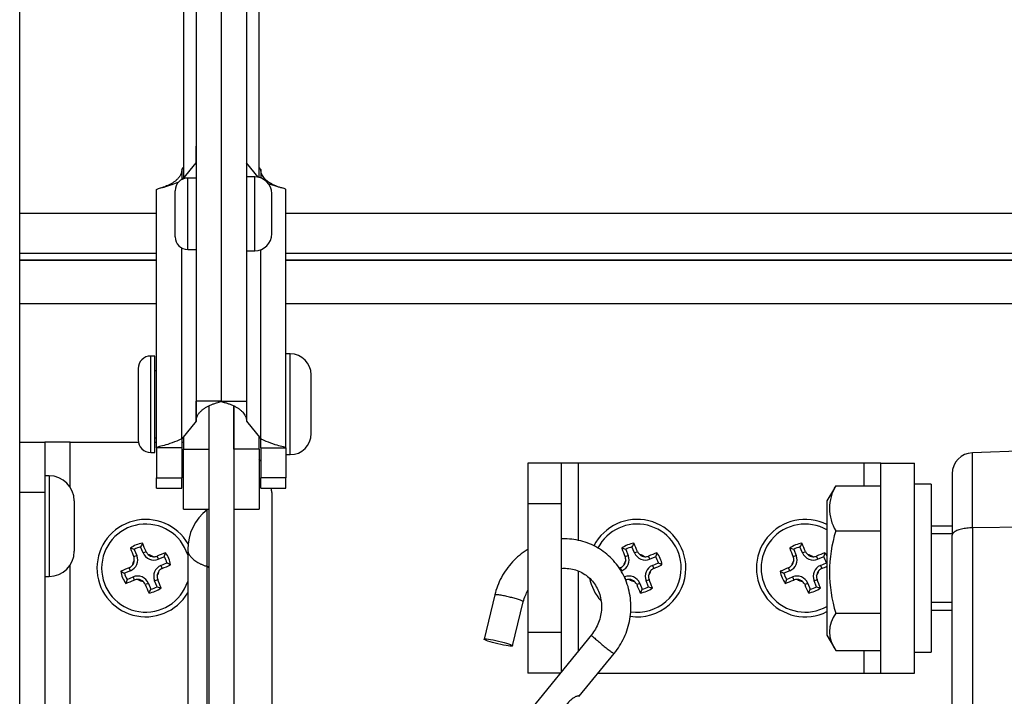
# Model space of a CAD drawing. Header units: inches. Extents: x 0 to 77643, y -44170 to 0.
# Tile 225 of 256: x 75362 to 75374, y -39639 to -39631. Entities that reach past the tile are written whole.
import ezdxf

# ---------------------------------------------------------------- set-up
doc = ezdxf.new("R2010")
doc.units = ezdxf.units.IN
doc.header["$MEASUREMENT"] = 0
doc.layers.add('FAKRO LOFT LADDERS', color=7, linetype='Continuous')

msp = doc.modelspace()

# ---------------------------------------------------------------- linework, layer by layer
at = {"layer": 'FAKRO LOFT LADDERS', "color": 7, "linetype": 'Continuous'}
for p, q in [((75362.30407, -39640.10624), (75362.30407, -39628.66041)), ((75364.25407, -39630.0594), (75364.25407, -39632.95257)), ((75365.15407, -39632.93534), (75365.15407, -39630.41437)), ((75364.40407, -39630.87973), (75364.40407, -39635.60285)), ((75364.70407, -39630.87973), (75364.70407, -39635.60285)), ((75364.70407, -39630.87973), (75364.70407, -39635.60285)), ((75365.00407, -39630.87973), (75365.00407, -39635.60285)), ((75364.40387, -39632.73908), (75364.40387, -39632.76049)), ((75365.00427, -39632.73908), (75365.00427, -39632.76049)), ((75364.23427, -39632.8436), (75364.25407, -39632.81895)), ((75364.23427, -39632.8436), (75364.23427, -39632.96122)), ((75364.24759, -39632.95503), (75364.40387, -39632.76049)), ((75364.40387, -39632.76049), (75364.40387, -39632.94399)), ((75365.14266, -39632.93275), (75365.00427, -39632.76049)), ((75365.00427, -39632.76049), (75365.00427, -39632.92899)), ((75365.17387, -39632.8436), (75365.15407, -39632.81895)), ((75365.17387, -39632.8436), (75365.17387, -39632.94157)), ((75364.30407, -39633.79399), (75364.30407, -39632.94399)), ((75364.40407, -39632.94399), (75364.30407, -39632.94399)), ((75365.10407, -39632.92899), (75365.00407, -39632.92899)), ((75365.10407, -39633.80899), (75365.10407, -39632.92899)), ((75363.93407, -39636.15584), (75363.93407, -39633.07854)), ((75364.15407, -39633.64399), (75364.15407, -39633.09399)), ((75365.47407, -39636.15584), (75365.47407, -39633.07854)), ((75365.30407, -39633.60899), (75365.30407, -39633.12899)), ((75362.30407, -39633.36041), (75363.93407, -39633.36041)), ((75363.93407, -39633.36421), (75362.30407, -39633.36421)), ((75365.47407, -39633.36041), (75421.33407, -39633.36041)), ((75421.33407, -39633.36421), (75365.47407, -39633.36421)), ((75364.23427, -39636.04891), (75364.23427, -39633.77676)), ((75364.30407, -39633.79399), (75364.40407, -39633.79399)), ((75364.40387, -39633.79399), (75364.40387, -39635.83779)), ((75365.17387, -39636.04891), (75365.17387, -39633.79642)), ((75362.30407, -39633.83961), (75363.93407, -39633.83961)), ((75363.93407, -39633.92), (75362.30407, -39633.92)), ((75362.30407, -39633.92), (75363.93407, -39633.92)), ((75365.00407, -39633.80899), (75365.10407, -39633.80899)), ((75365.00427, -39633.80899), (75365.00427, -39635.83779)), ((75365.47407, -39633.83961), (75421.33407, -39633.83961)), ((75421.33407, -39633.92), (75365.47407, -39633.92)), ((75365.47407, -39633.92), (75421.33407, -39633.92)), ((75362.30407, -39634.43961), (75363.93407, -39634.43961)), ((75365.47407, -39634.43961), (75421.33407, -39634.43961)), ((75363.86407, -39636.2132), (75363.86407, -39635.0632)), ((75363.91407, -39635.0632), (75363.86407, -39635.0632)), ((75363.91407, -39636.2132), (75363.91407, -39635.0632)), ((75365.52407, -39635.0382), (75365.47407, -39635.0382)), ((75365.52407, -39636.2382), (75365.52407, -39635.0382)), ((75363.71407, -39635.2132), (75363.71407, -39636.0632)), ((75363.93407, -39635.2382), (75363.91407, -39635.2382)), ((75365.77407, -39635.9882), (75365.77407, -39635.2882)), ((75364.70407, -39635.60285), (75364.40407, -39635.60285)), ((75364.55407, -39635.65708), (75364.55407, -39661.58508)), ((75364.55407, -39635.65708), (75364.55407, -39636.17157)), ((75364.70407, -39635.60285), (75365.00407, -39635.60285)), ((75364.85407, -39635.65708), (75364.85407, -39661.58508)), ((75364.85407, -39636.17157), (75364.85407, -39635.65708)), ((75364.40387, -39635.83779), (75364.23427, -39636.04891)), ((75365.00427, -39635.83779), (75365.17387, -39636.04891)), ((75364.25407, -39636.02426), (75364.25407, -39636.17157)), ((75365.15407, -39636.17157), (75365.15407, -39636.02426)), ((75362.30407, -39636.08961), (75362.60407, -39636.08961)), ((75362.90407, -39636.08961), (75362.60407, -39636.08961)), ((75362.60407, -39636.08961), (75362.60407, -39636.68961)), ((75362.90407, -39636.08961), (75363.71642, -39636.08961)), ((75362.90407, -39636.62378), (75362.90407, -39636.08961)), ((75363.91407, -39636.0382), (75363.93407, -39636.0382)), ((75363.91407, -39636.08961), (75363.93407, -39636.08961)), ((75364.23411, -39636.08961), (75364.25407, -39636.08961)), ((75364.24287, -39636.0382), (75364.25407, -39636.0382)), ((75365.15407, -39636.0382), (75365.16528, -39636.0382)), ((75363.86407, -39636.2132), (75363.91407, -39636.2132)), ((75363.93407, -39636.15584), (75363.93407, -39636.515)), ((75364.23407, -39636.15584), (75363.93407, -39636.15584)), ((75364.23407, -39636.15584), (75364.23407, -39636.515)), ((75364.25407, -39636.8882), (75364.25407, -39636.17157)), ((75364.25407, -39636.17157), (75364.55407, -39636.17157)), ((75365.15407, -39636.17157), (75364.85407, -39636.17157)), ((75365.15407, -39636.17157), (75365.15407, -39636.8882)), ((75365.17407, -39636.15584), (75365.17407, -39636.515)), ((75365.17407, -39636.15584), (75365.47407, -39636.15584)), ((75365.47407, -39636.15584), (75365.47407, -39636.515)), ((75365.47407, -39636.2382), (75365.52407, -39636.2382)), ((75374.40407, -39636.18961), (75373.64535, -39636.21611)), ((75373.64535, -39637.11029), (75373.64535, -39636.21611)), ((75368.75407, -39636.33961), (75368.35407, -39636.33961)), ((75368.35407, -39636.33961), (75368.35407, -39636.82268)), ((75368.95407, -39636.33961), (75368.75407, -39636.33961)), ((75368.75407, -39636.82268), (75368.75407, -39636.33961)), ((75372.35407, -39636.33961), (75368.95407, -39636.33961)), ((75368.95407, -39637.25861), (75368.95407, -39636.33961)), ((75372.35407, -39636.33961), (75372.35407, -39636.60961)), ((75372.55407, -39636.33961), (75372.35407, -39636.33961)), ((75372.55407, -39638.83961), (75372.55407, -39636.33961)), ((75372.55407, -39636.33961), (75372.95407, -39636.33961)), ((75372.95407, -39638.83961), (75372.95407, -39636.33961)), ((75362.65407, -39636.48961), (75362.60407, -39636.48961)), ((75362.65407, -39636.48961), (75362.65407, -39637.68961)), ((75373.40407, -39636.46596), (75373.40407, -39637.19748)), ((75363.93407, -39636.6382), (75363.93407, -39636.515)), ((75363.93407, -39636.515), (75364.23407, -39636.515)), ((75364.23407, -39636.6382), (75364.23407, -39636.515)), ((75365.17407, -39636.6382), (75365.17407, -39636.515)), ((75365.47407, -39636.515), (75365.17407, -39636.515)), ((75365.47407, -39636.6382), (75365.47407, -39636.515)), ((75372.01886, -39636.60961), (75372.55407, -39636.60961)), ((75373.15407, -39636.58961), (75372.95407, -39636.58961)), ((75373.15407, -39636.58961), (75373.15407, -39638.58961)), ((75362.60407, -39636.68961), (75362.30407, -39636.68961)), ((75362.60407, -39636.68961), (75362.60407, -39644.48961)), ((75363.93407, -39636.6382), (75364.23407, -39636.6382)), ((75365.17407, -39636.6382), (75365.47407, -39636.6382)), ((75365.30407, -39636.68961), (75365.30407, -39644.48961)), ((75372.00221, -39636.63696), (75371.91407, -39636.78961)), ((75362.95407, -39636.78961), (75362.95407, -39637.38961)), ((75368.75407, -39636.82268), (75368.35407, -39636.82268)), ((75368.35407, -39636.82268), (75368.35407, -39638.35655)), ((75368.75407, -39638.35655), (75368.75407, -39636.82268)), ((75371.91407, -39636.78961), (75371.91407, -39638.38961)), ((75364.25407, -39636.8882), (75364.55407, -39636.8882)), ((75364.53484, -39637.56952), (75364.53484, -39636.89479)), ((75364.85407, -39636.8882), (75365.15407, -39636.8882)), ((75372.01886, -39637.14643), (75372.55407, -39637.14643)), ((75373.40407, -39637.08961), (75373.15407, -39637.08961)), ((75373.40407, -39637.18161), (75373.15407, -39637.18161)), ((75373.40407, -39644.36258), (75373.40407, -39637.19748)), ((75374.40407, -39637.10104), (75373.64535, -39637.11029)), ((75373.64535, -39637.11029), (75373.64535, -39644.11663)), ((75363.66864, -39637.3676), (75363.69805, -39637.43852)), ((75363.77206, -39637.40783), (75363.74265, -39637.33691)), ((75363.77206, -39637.40783), (75363.8087, -39637.39263)), ((75364.30407, -39637.36772), (75364.30407, -39659.14131)), ((75369.51864, -39637.3676), (75369.54805, -39637.43852)), ((75369.62206, -39637.40783), (75369.59265, -39637.33691)), ((75369.62206, -39637.40783), (75369.6587, -39637.39263)), ((75371.51864, -39637.3676), (75371.54805, -39637.43852)), ((75371.62206, -39637.40783), (75371.59265, -39637.33691)), ((75371.62206, -39637.40783), (75371.6587, -39637.39263)), ((75363.69805, -39637.43852), (75363.66141, -39637.45371)), ((75363.95493, -39637.48349), (75363.93973, -39637.44685)), ((75364.02599, -39637.45402), (75363.95493, -39637.48349)), ((75363.98562, -39637.5575), (75364.05673, -39637.52801)), ((75369.54805, -39637.43852), (75369.51141, -39637.45371)), ((75369.80493, -39637.48349), (75369.78973, -39637.44685)), ((75369.87599, -39637.45402), (75369.80493, -39637.48349)), ((75369.83562, -39637.5575), (75369.90673, -39637.52801)), ((75371.54805, -39637.43852), (75371.51141, -39637.45371)), ((75371.80493, -39637.48349), (75371.78973, -39637.44685)), ((75371.87599, -39637.45402), (75371.80493, -39637.48349)), ((75371.83562, -39637.5575), (75371.90673, -39637.52801)), ((75362.90407, -39640.12378), (75362.90407, -39637.55545)), ((75363.62239, -39637.62139), (75363.55133, -39637.65085)), ((75363.62239, -39637.62139), (75363.60719, -39637.58475)), ((75363.98562, -39637.5575), (75364.00081, -39637.59414)), ((75364.53484, -39659.34311), (75364.53484, -39637.56952)), ((75368.95407, -39638.57576), (75368.95407, -39637.6233)), ((75369.47239, -39637.62139), (75369.45719, -39637.58475)), ((75369.47239, -39637.62139), (75369.46412, -39637.62481)), ((75369.83562, -39637.5575), (75369.85081, -39637.59414)), ((75371.47239, -39637.62139), (75371.40133, -39637.65085)), ((75371.47239, -39637.62139), (75371.45719, -39637.58475)), ((75371.83562, -39637.5575), (75371.85081, -39637.59414)), ((75362.60407, -39637.68961), (75362.65407, -39637.68961)), ((75363.58196, -39637.72489), (75363.65308, -39637.6954)), ((75363.65308, -39637.6954), (75363.66827, -39637.73204)), ((75363.83595, -39637.77106), (75363.7993, -39637.78625)), ((75363.83595, -39637.77106), (75363.8655, -39637.84232)), ((75363.90996, -39637.74037), (75363.9466, -39637.72517)), ((75363.93951, -39637.81163), (75363.90996, -39637.74037)), ((75369.50184, -39637.69591), (75369.50308, -39637.6954)), ((75369.50308, -39637.6954), (75369.51827, -39637.73204)), ((75369.68595, -39637.77106), (75369.6493, -39637.78625)), ((75369.68595, -39637.77106), (75369.7155, -39637.84232)), ((75369.75996, -39637.74037), (75369.7966, -39637.72517)), ((75369.78951, -39637.81163), (75369.75996, -39637.74037)), ((75371.43196, -39637.72489), (75371.50308, -39637.6954)), ((75371.50308, -39637.6954), (75371.51827, -39637.73204)), ((75371.68595, -39637.77106), (75371.6493, -39637.78625)), ((75371.68595, -39637.77106), (75371.7155, -39637.84232)), ((75371.75996, -39637.74037), (75371.7966, -39637.72517)), ((75371.78951, -39637.81163), (75371.75996, -39637.74037)), ((75367.95893, -39637.90938), (75367.83153, -39638.43433)), ((75368.17166, -39638.51687), (75368.29905, -39637.99192)), ((75373.40407, -39637.99761), (75373.15407, -39637.99761)), ((75372.01886, -39638.12644), (75372.55407, -39638.12644)), ((75373.15407, -39638.08961), (75373.40407, -39638.08961)), ((75368.75407, -39638.35655), (75368.35407, -39638.35655)), ((75368.35407, -39638.35655), (75368.35407, -39638.83961)), ((75368.75407, -39638.82122), (75368.75407, -39638.35655)), ((75369.10973, -39638.38472), (75368.27061, -39639.41459)), ((75371.91407, -39638.38961), (75372.00221, -39638.54227)), ((75368.96562, -39639.11568), (75369.38107, -39638.6058)), ((75372.01886, -39638.56962), (75372.55407, -39638.56962)), ((75372.35407, -39638.56962), (75372.35407, -39638.83961)), ((75372.95407, -39638.58961), (75373.15407, -39638.58961)), ((75368.73909, -39638.83961), (75368.35407, -39638.83961)), ((75369.19056, -39638.83961), (75372.35407, -39638.83961)), ((75372.35407, -39638.83961), (75372.55407, -39638.83961)), ((75372.55407, -39638.83961), (75372.95407, -39638.83961))]:
    msp.add_line(p, q, dxfattribs=at)
for centre, radius, start, end in [((75200.59093, -39632.50357), 163.81314, 359.9101386, 359.9786268), ((75536.66129, -39632.49689), 171.65722, 180.0226254, 180.0879838), ((75535.89129, -39633.1072), 171.65722, 179.9120162, 179.9121862), ((75201.36093, -39633.10052), 163.81314, 0.0896826, 0.0898614), ((75364.30407, -39633.09399), 0.15, 90, 180), ((75365.10407, -39633.12899), 0.2, 0, 90), ((75364.30407, -39633.64399), 0.15, 180, 270), ((75365.10407, -39633.60899), 0.2, 270, 0), ((75363.86407, -39635.2132), 0.15, 90, 180), ((75365.52407, -39635.2882), 0.25, 0, 90), ((75200.59093, -39635.58087), 163.81314, 359.9101386, 359.9923133), ((75536.66129, -39635.57419), 171.65722, 180.0095642, 180.0879838), ((75365.52407, -39635.9882), 0.25, 270, 0), ((75363.86407, -39636.0632), 0.15, 180, 270), ((75535.89129, -39636.1845), 171.65722, 179.9547671, 179.9904358), ((75201.36093, -39636.17782), 163.81314, 0.0076867, 0.045063), ((75373.65407, -39636.46596), 0.25, 92, 180), ((75364.70407, -39636.68961), 0.6, 38.433206, 41.409622), ((75362.65407, -39636.78961), 0.3, 0, 90), ((75372.46006, -39636.87802), 0.51643, 148.685063, 211.314937), ((75372.30781, -39636.8312), 0.36413, 142.515769, 147.560878), ((75364.70407, -39636.68961), 0.6, 0, 4.915356), ((75364.90407, -39637.36772), 0.6, 127.979872, 180), ((75364.50407, -39636.85537), 0.05, 307.979872, 318.959429), ((75363.80407, -39637.58961), 0.58, 29.737298, 329.549686), ((75363.80407, -39637.58961), 0.52437, 17.53647, 342.46353), ((75369.65407, -39637.58961), 0.58, 0, 152.633756), ((75369.65407, -39637.58961), 0.52437, 0, 152.747544), ((75371.65407, -39637.58961), 0.58, 63.366881, 296.633119), ((75371.65407, -39637.58961), 0.52437, 60.275294, 299.724706), ((75373.57092, -39637.63643), 1.62758, 162.478546, 197.521454), ((75363.80407, -39637.58961), 0.29831, 97.302883, 127.742464), ((75364.5305, -39637.73762), 0.8839, 149.853983, 153.04177), ((75352.54387, -39642.17939), 12.23966, 23.022062, 23.526105), ((75369.65407, -39637.58961), 0.29831, 97.302883, 127.742464), ((75370.3805, -39637.73762), 0.8839, 149.853983, 153.04177), ((75358.39387, -39642.17939), 12.23966, 23.022062, 23.526105), ((75371.65407, -39637.58961), 0.29831, 97.302883, 127.742464), ((75372.3805, -39637.73762), 0.8839, 149.853983, 153.04177), ((75360.39387, -39642.17939), 12.23966, 23.022062, 23.526105), ((75362.65407, -39637.38961), 0.3, 270, 0), ((75375.00796, -39632.86404), 12.23966, 201.519242, 202.023285), ((75363.39555, -39638.20826), 0.8839, 72.003577, 75.191364), ((75363.80407, -39637.58961), 0.26006, 103.661397, 121.383951), ((75363.90132, -39637.35422), 0.13994, 202.522674, 292.522674), ((75363.90195, -39637.35302), 0.10131, 203.018326, 228.331785), ((75363.80407, -39637.58961), 0.16378, 55.843115, 79.261335), ((75363.90132, -39637.35422), 0.1, 228.138459, 266.965991), ((75368.53068, -39648.79615), 12.24269, 111.519448, 112.023999), ((75363.18488, -39637.18112), 0.88428, 342.024261, 345.209807), ((75363.80407, -39637.58961), 0.29831, 7.339857, 37.779445), ((75380.85796, -39632.86404), 12.23966, 201.519242, 202.023285), ((75369.24555, -39638.20826), 0.8839, 72.003577, 75.191364), ((75369.65407, -39637.58961), 0.26006, 103.661397, 121.383951), ((75369.75132, -39637.35422), 0.13994, 202.522674, 292.522674), ((75369.75195, -39637.35302), 0.10131, 203.018326, 228.331785), ((75369.65407, -39637.58961), 0.16378, 55.843115, 79.261335), ((75369.75132, -39637.35422), 0.1, 228.138459, 266.965991), ((75374.38068, -39648.79615), 12.24269, 111.519448, 112.023999), ((75369.03488, -39637.18112), 0.88428, 342.024261, 345.209807), ((75369.65407, -39637.58961), 0.29831, 7.339857, 37.779445), ((75382.85796, -39632.86404), 12.23966, 201.519242, 202.023285), ((75371.24555, -39638.20826), 0.8839, 72.003577, 75.191364), ((75371.65407, -39637.58961), 0.26006, 103.661397, 121.383951), ((75371.75132, -39637.35422), 0.13994, 202.522674, 292.522674), ((75371.75195, -39637.35302), 0.10131, 203.018326, 228.331785), ((75371.65407, -39637.58961), 0.16378, 55.843115, 79.261335), ((75371.75132, -39637.35422), 0.1, 228.138459, 266.965991), ((75376.38068, -39648.79615), 12.24269, 111.519448, 112.023999), ((75371.03488, -39637.18112), 0.88428, 342.024261, 345.209807), ((75371.65407, -39637.58961), 0.29831, 29.359063, 37.779445), ((75363.56878, -39637.49212), 0.13994, 292.522674, 22.522674), ((75363.80407, -39637.58961), 0.16378, 145.784013, 169.202232), ((75363.56878, -39637.49212), 0.1, 318.079357, 356.906888), ((75363.5672, -39637.49176), 0.1016, 356.749202, 21.991382), ((75363.90169, -39637.35265), 0.10159, 266.807333, 291.99299), ((75359.21468, -39626.33025), 12.23856, 293.021088, 293.526283), ((75363.80407, -39637.58961), 0.26006, 13.702817, 31.425376), ((75363.65648, -39638.31567), 0.88352, 59.872422, 63.062452), ((75369.41878, -39637.49212), 0.13994, 292.522674, 22.522674), ((75369.65407, -39637.58961), 0.16378, 145.784013, 169.202232), ((75369.41878, -39637.49212), 0.1, 318.079357, 356.906888), ((75369.4172, -39637.49176), 0.1016, 356.749202, 21.991382), ((75369.75169, -39637.35265), 0.10159, 266.807333, 291.99299), ((75365.06468, -39626.33025), 12.23856, 293.021088, 293.526283), ((75369.65407, -39637.58961), 0.26006, 13.702817, 31.425376), ((75369.50648, -39638.31567), 0.88352, 59.872422, 63.062452), ((75371.41878, -39637.49212), 0.13994, 292.522674, 22.522674), ((75371.65407, -39637.58961), 0.16378, 145.784013, 169.202232), ((75371.41878, -39637.49212), 0.1, 318.079357, 356.906888), ((75371.4172, -39637.49176), 0.1016, 356.749202, 21.991382), ((75371.75169, -39637.35265), 0.10159, 266.807333, 291.99299), ((75371.65407, -39637.58961), 0.26006, 13.702817, 31.425376), ((75371.50648, -39638.31567), 0.88352, 62.525386, 63.062452), ((75368.39499, -39648.85242), 12.24269, 113.021348, 113.525899), ((75363.80407, -39637.58961), 0.29831, 187.265903, 217.70549), ((75363.95249, -39636.86281), 0.88428, 239.83554, 243.021087), ((75363.80407, -39637.58961), 0.26006, 193.619971, 211.34253), ((75363.56758, -39637.4915), 0.10131, 293.017655, 318.272716), ((75364.03922, -39637.68676), 0.13994, 112.522674, 202.522674), ((75363.80407, -39637.58961), 0.16378, 325.676671, 349.427839), ((75364.03922, -39637.68676), 0.1, 137.855249, 177.249262), ((75364.04043, -39637.68739), 0.10131, 113.017528, 138.051366), ((75374.24499, -39648.85242), 12.24269, 113.021348, 113.094979), ((75369.41758, -39637.4915), 0.10131, 293.017655, 318.272716), ((75369.65407, -39637.58961), 0.58, 261.906003, 0), ((75369.65407, -39637.58961), 0.52437, 261.652547, 0), ((75369.88922, -39637.68676), 0.13994, 112.522674, 202.522674), ((75369.65407, -39637.58961), 0.16378, 325.676671, 349.427839), ((75369.88922, -39637.68676), 0.1, 137.855249, 177.249262), ((75369.89043, -39637.68739), 0.10131, 113.017528, 138.051366), ((75376.24499, -39648.85242), 12.24269, 113.021348, 113.525899), ((75371.65407, -39637.58961), 0.29831, 187.265903, 217.70549), ((75371.80249, -39636.86281), 0.88428, 239.83554, 243.021087), ((75371.65407, -39637.58961), 0.26006, 193.619971, 211.34253), ((75371.41758, -39637.4915), 0.10131, 293.017655, 318.272716), ((75371.88922, -39637.68676), 0.13994, 112.522674, 202.522674), ((75371.65407, -39637.58961), 0.16378, 325.676671, 349.427839), ((75371.88922, -39637.68676), 0.1, 137.855249, 177.249262), ((75371.89043, -39637.68739), 0.10131, 113.017528, 138.051366), ((75367.06468, -39626.33025), 12.23856, 293.021088, 293.343273), ((75364.42216, -39637.99816), 0.88352, 161.982896, 165.172925), ((75359.07882, -39626.38659), 12.23856, 291.519064, 292.024259), ((75363.70668, -39637.82466), 0.13994, 22.522674, 112.522674), ((75363.70631, -39637.82621), 0.10156, 87.025022, 111.996779), ((75363.80407, -39637.58961), 0.16378, 235.617508, 259.368676), ((75363.70668, -39637.82466), 0.1, 47.796085, 87.190099), ((75363.70606, -39637.82587), 0.10131, 23.016856, 47.992236), ((75375.06604, -39632.99908), 12.24158, 203.020374, 203.526077), ((75364.04076, -39637.68713), 0.10155, 177.083187, 201.998415), ((75352.5984, -39642.3159), 12.24158, 21.51927, 22.024973), ((75369.65407, -39637.58961), 0.58, 191.782349, 222.280702), ((75369.55668, -39637.82466), 0.13994, 22.522674, 112.522674), ((75364.92882, -39626.38659), 12.23856, 292.021846, 292.024259), ((75369.55631, -39637.82621), 0.10156, 87.025022, 111.996779), ((75369.65407, -39637.58961), 0.16378, 235.617508, 259.368676), ((75369.55668, -39637.82466), 0.1, 47.796085, 87.190099), ((75369.55606, -39637.82587), 0.10131, 23.016856, 47.992236), ((75380.91604, -39632.99908), 12.24158, 203.020374, 203.526077), ((75369.89076, -39637.68713), 0.10155, 177.083187, 201.998415), ((75358.4484, -39642.3159), 12.24158, 21.51927, 22.024973), ((75372.27216, -39637.99816), 0.88352, 161.982896, 165.172925), ((75366.92882, -39626.38659), 12.23856, 291.519064, 292.024259), ((75371.55668, -39637.82466), 0.13994, 22.522674, 112.522674), ((75371.55631, -39637.82621), 0.10156, 87.025022, 111.996779), ((75371.65407, -39637.58961), 0.16378, 235.617508, 259.368676), ((75371.55668, -39637.82466), 0.1, 47.796085, 87.190099), ((75371.55606, -39637.82587), 0.10131, 23.016856, 47.992236), ((75382.91604, -39632.99908), 12.24158, 203.020374, 203.526077), ((75371.89076, -39637.68713), 0.10155, 177.083187, 201.998415), ((75360.4484, -39642.3159), 12.24158, 21.51927, 22.024973), ((75363.80407, -39637.58961), 0.29831, 277.302883, 307.742464), ((75363.07764, -39637.44161), 0.8839, 329.853983, 333.04177), ((75363.80407, -39637.58961), 0.26006, 283.661397, 301.383951), ((75364.21259, -39636.97097), 0.8839, 252.003577, 255.191364), ((75369.65407, -39637.58961), 0.29831, 277.302883, 307.742464), ((75368.92764, -39637.44161), 0.8839, 329.853983, 333.04177), ((75369.65407, -39637.58961), 0.26006, 283.661397, 301.383951), ((75370.06259, -39636.97097), 0.8839, 252.003577, 255.191364), ((75371.65407, -39637.58961), 0.29831, 277.302883, 307.742464), ((75370.92764, -39637.44161), 0.8839, 329.853983, 333.04177), ((75371.65407, -39637.58961), 0.26006, 283.661397, 301.383951), ((75372.06259, -39636.97097), 0.8839, 252.003577, 255.191364), ((75372.30781, -39638.34803), 0.36413, 142.515769, 217.484231)]:
    msp.add_arc(centre, radius, start, end, dxfattribs=at)
msp.add_ellipse((75368.0016, -39638.4756), major_axis=(0.17006, -0.04127), ratio=0.09636998, dxfattribs=at)
for points, knots in [([(75364.23427, -39632.84409), (75364.23422, -39632.85176), (75364.23226, -39632.87318), (75364.22056, -39632.90639), (75364.20173, -39632.93426), (75364.1865, -39632.95164), (75364.17659, -39632.96161), (75364.16659, -39632.97077), (75364.15543, -39632.98004), (75364.14308, -39632.98938), (75364.12935, -39632.99877), (75364.11502, -39633.0077), (75364.09973, -39633.01634), (75364.08383, -39633.02458), (75364.06365, -39633.03399), (75364.03659, -39633.04522), (75364.00528, -39633.05582), (75363.98637, -39633.06113), (75363.97729, -39633.06348)], [0, 0, 0, 0, 0.07531122, 0.21350655, 0.32657149, 0.37076319, 0.40613983, 0.44168758, 0.47945512, 0.52051647, 0.56185735, 0.60668452, 0.64869126, 0.69387279, 0.74237595, 0.81572354, 0.92250848, 1, 1, 1, 1]), ([(75365.43086, -39633.06348), (75365.41824, -39633.06022), (75365.39775, -39633.05427), (75365.36594, -39633.04297), (75365.3418, -39633.03277), (75365.32233, -39633.02362), (75365.30492, -39633.01446), (75365.28913, -39633.00531), (75365.27484, -39632.99614), (75365.26164, -39632.98688), (75365.24966, -39632.97759), (75365.23822, -39632.96785), (75365.22818, -39632.95832), (75365.21519, -39632.94472), (75365.19996, -39632.92538), (75365.18359, -39632.89689), (75365.17523, -39632.86817), (75365.17392, -39632.85032), (75365.17387, -39632.84409)], [0, 0, 0, 0, 0.10791028, 0.19930304, 0.25887741, 0.31241855, 0.36033219, 0.40794764, 0.44963225, 0.48958768, 0.53169109, 0.56777016, 0.60860427, 0.64323367, 0.72320323, 0.81681176, 0.94096, 1, 1, 1, 1]), ([(75363.93407, -39633.07854), (75363.93407, -39633.07573), (75363.94189, -39633.0729), (75363.97196, -39633.06471), (75363.99421, -39633.05933), (75364.04979, -39633.04388), (75364.08309, -39633.03378), (75364.14405, -39633.01167), (75364.17007, -39633.00131), (75364.19655, -39632.98944)], [0, 0, 0, 0, 0.25, 0.25, 0.5, 0.5, 0.75, 0.75, 0.919783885, 0.919783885, 0.919783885, 0.919783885]), ([(75365.47407, -39633.07854), (75365.47407, -39633.07573), (75365.46626, -39633.0729), (75365.43618, -39633.06471), (75365.41393, -39633.05933), (75365.35836, -39633.04388), (75365.32506, -39633.03378), (75365.28144, -39633.01796), (75365.274, -39633.01518), (75365.26647, -39633.01228)], [0, 0, 0, 0, 0.25, 0.25, 0.5, 0.5, 0.75, 0.75, 0.800372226, 0.800372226, 0.800372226, 0.800372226]), ([(75364.40387, -39635.8373), (75364.40393, -39635.82963), (75364.40589, -39635.80821), (75364.41758, -39635.775), (75364.43642, -39635.74713), (75364.45165, -39635.72975), (75364.46156, -39635.71978), (75364.47155, -39635.71062), (75364.48271, -39635.70135), (75364.49507, -39635.69201), (75364.50879, -39635.68262), (75364.52312, -39635.67369), (75364.53842, -39635.66505), (75364.55432, -39635.65681), (75364.5745, -39635.6474), (75364.60156, -39635.63617), (75364.63287, -39635.62557), (75364.65178, -39635.62026), (75364.66086, -39635.61791)], [0, 0, 0, 0, 0.07531122, 0.21350655, 0.32657149, 0.37076319, 0.40613983, 0.44168758, 0.47945512, 0.52051647, 0.56185735, 0.60668452, 0.64869126, 0.69387279, 0.74237595, 0.81572354, 0.92250848, 1, 1, 1, 1]), ([(75364.70407, -39635.60285), (75364.70407, -39635.60566), (75364.69626, -39635.60849), (75364.67546, -39635.61415), (75364.66864, -39635.61591), (75364.66085, -39635.61792)], [0, 0, 0, 0, 0.25, 0.25, 0.345800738, 0.345800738, 0.345800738, 0.345800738]), ([(75364.70407, -39635.60285), (75364.70407, -39635.60566), (75364.71189, -39635.60849), (75364.73269, -39635.61415), (75364.73951, -39635.61591), (75364.7473, -39635.61792)], [0, 0, 0, 0, 0.25, 0.25, 0.345800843, 0.345800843, 0.345800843, 0.345800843]), ([(75364.74729, -39635.61791), (75364.75991, -39635.62117), (75364.7804, -39635.62712), (75364.81221, -39635.63842), (75364.83634, -39635.64862), (75364.85582, -39635.65777), (75364.87323, -39635.66693), (75364.88902, -39635.67608), (75364.90331, -39635.68525), (75364.91651, -39635.69451), (75364.92849, -39635.7038), (75364.93992, -39635.71354), (75364.94996, -39635.72307), (75364.96296, -39635.73667), (75364.97819, -39635.75601), (75364.99456, -39635.7845), (75365.00291, -39635.81322), (75365.00423, -39635.83107), (75365.00427, -39635.8373)], [0, 0, 0, 0, 0.10791028, 0.19930304, 0.25887741, 0.31241855, 0.36033219, 0.40794764, 0.44963225, 0.48958768, 0.53169109, 0.56777016, 0.60860427, 0.64323367, 0.72320323, 0.81681176, 0.94096, 1, 1, 1, 1]), ([(75364.23427, -39636.04891), (75364.19497, -39636.0685), (75364.1557, -39636.08474), (75364.08309, -39636.11108), (75364.04979, -39636.12117), (75363.99421, -39636.13663), (75363.97196, -39636.14201), (75363.94189, -39636.1502), (75363.93407, -39636.15302), (75363.93407, -39636.15584)], [0, 0, 0, 0, 0.25, 0.25, 0.5, 0.5, 0.75, 0.75, 1, 1, 1, 1]), ([(75365.17387, -39636.04891), (75365.21317, -39636.06849), (75365.25245, -39636.08474), (75365.32506, -39636.11108), (75365.35836, -39636.12117), (75365.41393, -39636.13663), (75365.43618, -39636.14201), (75365.46626, -39636.1502), (75365.47407, -39636.15302), (75365.47407, -39636.15584)], [0, 0, 0, 0, 0.25, 0.25, 0.5, 0.5, 0.75, 0.75, 1, 1, 1, 1]), ([(75369.38107, -39638.6058), (75369.40652, -39638.57446), (75369.4463, -39638.51843), (75369.50233, -39638.41606), (75369.54211, -39638.31103), (75369.56955, -39638.19967), (75369.58149, -39638.0874), (75369.57913, -39637.97443), (75369.56177, -39637.86377), (75369.53014, -39637.75689), (75369.48462, -39637.65598), (75369.42615, -39637.56268), (75369.35573, -39637.47874), (75369.27467, -39637.40558), (75369.1844, -39637.34451), (75369.08652, -39637.29659), (75368.98276, -39637.26267), (75368.87496, -39637.24337), (75368.79805, -39637.24033), (75368.75774, -39637.24178), (75368.75407, -39637.24193)], [0, 0, 0, 0, 0.036120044, 0.073448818, 0.110770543, 0.148072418, 0.185341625, 0.222565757, 0.259733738, 0.296837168, 0.333871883, 0.370839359, 0.407747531, 0.444610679, 0.481448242, 0.518282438, 0.55513574, 0.59202859, 0.628976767, 0.632673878, 0.632673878, 0.632673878, 0.632673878]), ([(75368.35406, -39637.36521), (75368.35075, -39637.36724), (75368.31551, -39637.38918), (75368.25119, -39637.43612), (75368.16873, -39637.51386), (75368.09645, -39637.60325), (75368.03671, -39637.69851), (75367.98903, -39637.8049), (75367.96847, -39637.8703), (75367.95893, -39637.90938)], [0.773575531, 0.773575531, 0.773575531, 0.773575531, 0.777424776, 0.814679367, 0.8519708, 0.889286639, 0.926614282, 0.96394089, 1, 1, 1, 1]), ([(75368.75407, -39637.5925), (75368.76336, -39637.59179), (75368.80005, -39637.59014), (75368.86367, -39637.59505), (75368.94198, -39637.61591), (75369.01481, -39637.65082), (75369.07989, -39637.69874), (75369.13525, -39637.75813), (75369.17916, -39637.82724), (75369.2105, -39637.90373), (75369.2281, -39637.9857), (75369.23205, -39638.06999), (75369.2212, -39638.15549), (75369.19789, -39638.23706), (75369.15902, -39638.31713), (75369.12933, -39638.36053), (75369.10973, -39638.38472)], [0.360532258, 0.360532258, 0.360532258, 0.360532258, 0.376923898, 0.42529953, 0.473974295, 0.522828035, 0.571682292, 0.620358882, 0.668737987, 0.71677711, 0.764497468, 0.811956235, 0.859222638, 0.906364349, 0.953443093, 1, 1, 1, 1]), ([(75368.29905, -39637.99192), (75368.30618, -39637.96273), (75368.32065, -39637.91919), (75368.34291, -39637.87325), (75368.35408, -39637.85344)], [0, 0, 0, 0, 0.0451767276, 0.0819066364, 0.0819066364, 0.0819066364, 0.0819066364])]:
    msp.add_open_spline(points, degree=3, knots=knots, dxfattribs=at)
for points, weights in [([(75373.64535, -39637.11029), (75373.40407, -39637.11323), (75373.40407, -39637.19748)], [1, 0.71933980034, 1]), ([(75364.30407, -39637.36772), (75364.30407, -39637.49265), (75364.53484, -39637.56952)], [1, 0.898717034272, 1]), ([(75364.55407, -39637.58634), (75364.55407, -39637.57593), (75364.53484, -39637.56952)], [1, 0.898717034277, 1])]:
    msp.add_rational_spline(points, weights, degree=2, dxfattribs=at)
for points, weights in [([(75368.29905, -39637.99192), (75368.30303, -39637.97553), (75368.13297, -39637.93426), (75367.9629, -39637.89299), (75367.95893, -39637.90938)], [1, 0.707106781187, 1, 0.707106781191, 1]), ([(75369.10973, -39638.38472), (75369.10371, -39638.3921), (75369.23938, -39638.50264), (75369.37505, -39638.61318), (75369.38107, -39638.6058)], [1, 0.707106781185, 1, 0.707106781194, 1]), ([(75368.96848, -39639.11766), (75368.92573, -39639.08151), (75368.81272, -39639.21512), (75368.6997, -39639.34873), (75368.74244, -39639.38489)], [1, 0.707106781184, 1, 0.707106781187, 1])]:
    msp.add_rational_spline(points, weights, degree=2, knots=[0, 0, 0, 0.5, 0.5, 1, 1, 1], dxfattribs=at)

doc.saveas('drawing.dxf')
